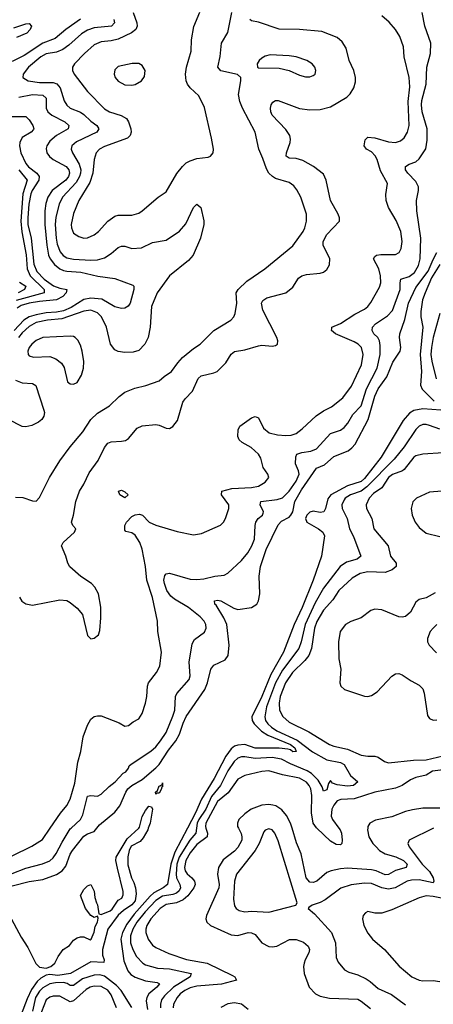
# Model space of a CAD drawing. Header units: inches. Extents: x 1173000 to 1307049, y 522583 to 678455.
# Tile 234 of 256: x 1241675 to 1244092, y 588970 to 594728. Entities that reach past the tile are written whole.
import ezdxf

# ---------------------------------------------------------------- set-up
doc = ezdxf.new("R2010")
doc.units = ezdxf.units.IN
doc.header["$MEASUREMENT"] = 0
doc.layers.add('B2548', color=7, linetype='Continuous')
doc.layers.add('B2549', color=7, linetype='Continuous')

msp = doc.modelspace()

# ---------------------------------------------------------------- linework, layer by layer
at = {"layer": 'B2548', "color": 5}
for points, elevation in [([(1241328.5, 590000), (1241450, 589835.9), (1241499.6, 589759.6), (1241550, 589697.6), (1241590, 589664.5), (1241610, 589659.7), (1241630, 589662.1), (1241730, 589688.6), (1241810, 589698.8), (1241890, 589729.6), (1241922.6, 589750), (1241943.3, 589776.7), (1241970, 589847.3), (1241982.9, 589870), (1242050, 589952.4), (1242070, 589966.7), (1242110, 589979.6), (1242126, 590000)], 740), ([(1241372.9, 590000), (1241379.6, 589990), (1241428.3, 589928.3), (1241510, 589808.8), (1241550, 589762.8), (1241590, 589733.5), (1241610, 589730.5), (1241630, 589735.5), (1241710, 589766.7), (1241808.7, 589791.3), (1241850, 589809.5), (1241870, 589826.8), (1241888.5, 589851.5), (1241922, 589918), (1241970, 589995.3), (1241975.2, 590000)], 760), ([(1241428.3, 590000), (1241490, 589908.4), (1241550, 589843.1), (1241570, 589828), (1241590, 589824.7), (1241630, 589838.5), (1241744.9, 589895.1), (1241807.2, 589932.8), (1241853.2, 590000)], 780), ([(1241612.5, 589492.5), (1241682.7, 589362.7), (1241722.1, 589302.1), (1241768.7, 589208.7), (1241790, 589186.6), (1241830, 589180.9), (1241856.9, 589190), (1241879.6, 589210), (1241899, 589250), (1241929, 589290), (1241965.6, 589314.4), (1241990, 589344.7), (1242010, 589358), (1242030, 589364.7), (1242050, 589364.7), (1242087.1, 589347.1), (1242092.3, 589350), (1242110, 589391.3), (1242115.6, 589424.4), (1242129, 589450), (1242132.7, 589472.7), (1242130, 589486), (1242110, 589478), (1242090, 589488.7), (1242059, 589530), (1242030, 589606), (1242050, 589642), (1242070, 589662), (1242090, 589671.3), (1242110, 589632), (1242114.4, 589594.4), (1242122.5, 589562.5), (1242130, 589551.3), (1242138, 589498), (1242150, 589494.8), (1242203.5, 589516.5), (1242214.7, 589525.3), (1242250, 589578), (1242272.4, 589590), (1242279.2, 589610), (1242278.7, 589630), (1242245.8, 589765.8), (1242237.4, 589810), (1242239.3, 589830), (1242303.1, 589936.9), (1242370.3, 590000)], 720), ([(1242426.2, 590000), (1242422.7, 589990), (1242396.9, 589943.1), (1242378, 589922), (1242326, 589894), (1242313.6, 589870), (1242307.1, 589832.9), (1242306.3, 589786.3), (1242327.2, 589710), (1242342.5, 589682.5), (1242351.1, 589651.1), (1242355.2, 589615.2), (1242350, 589575.4), (1242330, 589550.5), (1242280.8, 589519.2), (1242249.1, 589490.9), (1242190.5, 589410), (1242159.3, 589290), (1242157.7, 589257.7), (1242167.9, 589230), (1242165.5, 589214.5), (1242090, 589218.3), (1241970.9, 589149.1), (1241897.8, 589137.8), (1241850, 589143.1), (1241830, 589140.6), (1241797.4, 589122.6), (1241776.6, 589103.4), (1241743.8, 589056.2), (1241717.8, 589002.2), (1241682.7, 588910)], 720), ([(1242655, 590000), (1242581.3, 589858.7), (1242557.3, 589790), (1242538.3, 589670), (1242513.6, 589650), (1242459.2, 589620.8), (1242437.9, 589602.1), (1242343.2, 589496.8), (1242300.8, 589439.2), (1242274.5, 589390), (1242264.7, 589350), (1242283.9, 589223.9), (1242306, 589166), (1242324, 589144), (1242348.7, 589128.7), (1242410, 589106.2), (1242477.8, 589097.8), (1242491.3, 589090), (1242475.7, 589070), (1242430.1, 589030), (1242417.8, 589010), (1242414.4, 588990), (1242421.3, 588938.7)], 740), ([(1242707.5, 590000), (1242703.5, 589970), (1242668, 589930), (1242606.8, 589830), (1242593.5, 589790), (1242588.4, 589730), (1242591.6, 589710), (1242610.1, 589670), (1242614.3, 589650), (1242606.1, 589633.9), (1242590, 589620.3), (1242570, 589612.4), (1242510, 589601.5), (1242470, 589577.4), (1242407.2, 589510), (1242359.8, 589450), (1242336.4, 589410), (1242321.9, 589370), (1242322.5, 589330), (1242336.4, 589290), (1242356.8, 589250), (1242394.4, 589210), (1242410, 589201.5), (1242480.7, 589180.7), (1242550, 589178), (1242676.9, 589150), (1242670.2, 589130), (1242573.1, 589070), (1242520.6, 589019.4), (1242504.2, 588995.8), (1242496.9, 588970), (1242497.7, 588950)], 760), ([(1242763.2, 590000), (1242772.6, 589970), (1242770.5, 589950), (1242710, 589904.7), (1242670, 589854.7), (1242645.1, 589810), (1242638.5, 589770), (1242641.8, 589750), (1242652.6, 589732.6), (1242680.7, 589710), (1242695.6, 589690), (1242699.7, 589670), (1242691.7, 589650), (1242656.6, 589603.4), (1242630, 589580.3), (1242590, 589562.5), (1242530, 589552.5), (1242494.6, 589530), (1242440.9, 589470), (1242417.1, 589430), (1242411.2, 589410), (1242411.4, 589390), (1242426, 589350), (1242450, 589316.5), (1242470, 589301.4), (1242546.1, 589266.1), (1242650, 589231), (1242770, 589210.6), (1242919, 589139), (1242932.3, 589130), (1242942.4, 589110), (1242853.1, 589086.9), (1242710, 589076.7), (1242670, 589065.5), (1242639, 589050), (1242612.4, 589030), (1242594, 589010), (1242573.9, 588970), (1242571, 588950)], 780), ([(1242952.7, 590000), (1242968.3, 589968.3), (1242973.5, 589950), (1242972.6, 589930), (1242950, 589886), (1242930, 589865.3), (1242864.5, 589815.5), (1242836.4, 589770), (1242830.1, 589730), (1242840.1, 589670), (1242837.4, 589650), (1242765.4, 589490), (1242762, 589470), (1242767.4, 589450), (1242790.4, 589430), (1242910, 589376.6), (1242950, 589371.4), (1243010, 589388.9), (1243030, 589388.1), (1243050, 589377.1), (1243090, 589329.2), (1243130, 589308.4), (1243150, 589305.8), (1243177, 589310), (1243250.4, 589349.6), (1243290, 589348.5), (1243332.5, 589332.5), (1243360.2, 589310), (1243367.7, 589290), (1243365, 589270), (1243342.2, 589230), (1243337.1, 589210), (1243333.2, 589190), (1243336.6, 589150), (1243366.2, 589070), (1243403.1, 589030), (1243430, 589016.5), (1243485.4, 589005.4), (1243650, 588999), (1243670, 588988.4), (1243724.9, 588944.9)], 820), ([(1243708.5, 590000), (1243707.6, 589990), (1243715.5, 589950), (1243739.2, 589910), (1243757.2, 589890), (1243778, 589870), (1243810, 589850.1), (1243872.8, 589832.8), (1243917.4, 589810), (1243938.8, 589790), (1243932.2, 589770), (1243870, 589752.2), (1243830, 589729.2), (1243810, 589726.7), (1243757.4, 589750), (1243730, 589756.6), (1243590, 589766.5), (1243550, 589762.1), (1243494.6, 589750), (1243470, 589739.9), (1243410.4, 589689.6), (1243390, 589681.2), (1243370, 589683.4), (1243347.9, 589710), (1243319, 589850), (1243293.1, 589913.1), (1243266.4, 590000)], 820), ([(1244092.9, 590000), (1243950.4, 589930), (1243942, 589910), (1243950.2, 589890), (1244026.6, 589790), (1244070, 589747.2), (1244091.5, 589710), (1244095.7, 589690), (1244090, 589680.7), (1244010, 589697.3), (1243963.6, 589696.4), (1243938.9, 589690), (1243868.3, 589651.7), (1243830, 589642.3), (1243790, 589649.9), (1243730, 589675.9), (1243690, 589677.2), (1243611.2, 589668.8), (1243551.9, 589648.1), (1243459.1, 589580.9), (1243430, 589565.4), (1243384.7, 589550), (1243364.5, 589535.5), (1243361, 589530), (1243398, 589498), (1243496.3, 589390), (1243520.1, 589330), (1243524, 589244), (1243536.6, 589216.6), (1243571.8, 589171.8), (1243597.7, 589157.7), (1243650, 589142.9), (1243699.5, 589119.5), (1243723.7, 589103.7), (1243770, 589062.3), (1243846.8, 589026.8), (1243930, 588967.5)], 840), ([(1243540.3, 590000), (1243547.7, 589990), (1243554.9, 589970), (1243558.9, 589930), (1243556.6, 589910), (1243550, 589901.5), (1243524.5, 589904.5), (1243490, 589924.1), (1243410.9, 590000)], 780), ([(1244190, 589581), (1244090, 589601), (1244050, 589604.4), (1244010, 589592.7), (1243850, 589522), (1243790, 589502.6), (1243750, 589503.6), (1243710, 589513.3), (1243694.6, 589505.4), (1243682, 589490), (1243678, 589470), (1243686.7, 589430), (1243710, 589384.9), (1243735.8, 589350), (1243807.4, 589290), (1243893.1, 589193.2), (1243965.3, 589130), (1244010, 589111.3), (1244030, 589107.6), (1244090, 589109.3), (1244130, 589102.3)], 860), ([(1242330, 588950.7), (1242266.7, 589050), (1242239.8, 589079.8), (1242170, 589133.8), (1242142.1, 589142.1), (1242110, 589140.4), (1242042.2, 589117.8), (1241990, 589079.9), (1241970, 589080.3), (1241951.6, 589091.6), (1241930, 589096.9), (1241884.4, 589095.7), (1241850, 589089), (1241810, 589065.8), (1241790, 589046), (1241767.8, 589010), (1241750.3, 588930)], 740), ([(1242241.2, 588950), (1242210, 589025.6), (1242190, 589053), (1242150, 589074.8), (1242110, 589075.8), (1242085.6, 589070), (1242063.4, 589056.6), (1241990, 588989.4), (1241970, 588984.7), (1241910, 589018.1), (1241870, 589017.8), (1241850, 589011.7), (1241830, 588996.1), (1241788.2, 588890)], 760), ([(1243010, 588939.3), (1242970, 588970.3), (1242930, 588979), (1242890, 588972.4), (1242849.7, 588950.3)], 820)]:
    msp.add_lwpolyline(points, dxfattribs=dict(at, elevation=elevation))
at = {"layer": 'B2548', "color": 5, "elevation": 840}
msp.add_lwpolyline([(1243130, 589996), (1243110, 589987.8), (1243102.3, 589977.7), (1243074.3, 589910), (1243050.9, 589869.1), (1242941.6, 589730), (1242930.1, 589690), (1242924.9, 589584.9), (1242930, 589546), (1242940.3, 589530), (1242957.8, 589517.8), (1242990, 589510.2), (1243030, 589513.6), (1243130, 589508.4), (1243288.7, 589550), (1243296, 589564), (1243185.5, 589925.5), (1243166, 589970), (1243150, 589989.7)], close=True, dxfattribs=at)
at = {"layer": 'B2549', "color": 5}
for points, elevation in [([(1242030, 594731), (1241945, 594670), (1241882.6, 594617.4), (1241810, 594591.3), (1241700.6, 594519.4), (1241630, 594484.4)], 820), ([(1241650, 591935.9), (1241693.7, 591933.7), (1241750, 591914.4), (1241770, 591913), (1241790, 591933), (1241848.9, 592050), (1241910, 592147.2), (1241969.9, 592230), (1242042.8, 592317.2), (1242090, 592390.2), (1242130, 592427.1), (1242198.7, 592470), (1242255.1, 592525), (1242290, 592548.7), (1242347.6, 592572.4), (1242411.7, 592588.3), (1242490, 592615.5), (1242518.5, 592641.5), (1242561.3, 592670), (1242598.3, 592721.7), (1242627, 592753), (1242690, 592804.7), (1242730, 592831.2), (1242808.6, 592910), (1242909.1, 592970.9), (1242925.7, 592990), (1242934, 593010), (1242944.5, 593070), (1242939.8, 593130), (1242951, 593150), (1243001.3, 593198.7), (1243108, 593270), (1243270, 593406.3), (1243330.4, 593489.6), (1243340.2, 593510), (1243350.6, 593550), (1243349.8, 593590), (1243318.4, 593690), (1243293.8, 593733.8), (1243276.4, 593756.4), (1243250, 593775), (1243170, 593800.2), (1243151.1, 593811.1), (1243130.7, 593830.7), (1243116.2, 593856.2), (1243096.4, 593916.4), (1243071.4, 593971.4), (1243049.8, 594070), (1242975.8, 594210), (1242960.9, 594250), (1242953.3, 594290), (1242967.6, 594370), (1242966.6, 594390), (1242946.5, 594406.5), (1242850, 594428.7), (1242832.6, 594450), (1242846.9, 594513.1), (1242853.1, 594590), (1242890, 594652.7), (1242913.8, 594770)], 840), ([(1242224.2, 594730), (1242227.7, 594710), (1242211, 594690), (1242110, 594679.9), (1242070, 594667.5), (1242035.4, 594644.6), (1241961.6, 594578.4), (1241926.9, 594553.1), (1241890, 594538.8), (1241830, 594528.5), (1241797.8, 594510), (1241726.2, 594450), (1241695.8, 594410), (1241693.4, 594390), (1241724, 594370), (1241790, 594361.1), (1241870, 594359.7), (1241892.3, 594352.3), (1241911.6, 594330), (1241934.3, 594254.3), (1241950, 594228.4), (1241970.3, 594210), (1242030, 594186.6), (1242050, 594172.8), (1242090, 594135.3), (1242125.2, 594110), (1242137.1, 594090), (1242125, 594070), (1242006.3, 594013.7), (1241980.2, 593990), (1241976, 593970), (1241983, 593950), (1242022.2, 593882.2), (1242031.1, 593850), (1242029.7, 593830), (1242023.6, 593810), (1242004, 593776), (1241925.4, 593690), (1241905, 593650), (1241886.7, 593573.3), (1241881.4, 593530), (1241887.3, 593450), (1241894.4, 593414.4), (1241911.2, 593370), (1241928.1, 593348.1), (1241950, 593334.4), (1241990, 593326.8), (1242090, 593321), (1242130, 593323.3), (1242170, 593335.8), (1242210, 593360.7), (1242250, 593396.5), (1242270, 593404.2), (1242290, 593402.6), (1242330, 593389.2), (1242385.8, 593394.2), (1242450, 593425.2), (1242530, 593438.4), (1242608.4, 593491.6), (1242645.7, 593534.3), (1242690, 593630.5), (1242710, 593648.2), (1242732.4, 593630), (1242750, 593551), (1242750.2, 593530), (1242731.5, 593450), (1242687.6, 593350), (1242660.5, 593319.5), (1242549.3, 593230), (1242478.2, 593130), (1242444.7, 593050), (1242437.2, 592930), (1242425.8, 592870), (1242406, 592830), (1242370, 592792.8), (1242336.9, 592783.1), (1242290, 592782.4), (1242250, 592788.4), (1242230, 592798), (1242204.8, 592830), (1242182.8, 592930), (1242151.9, 592990), (1242130, 593013.7), (1242090, 593029), (1242050, 593024), (1241920.8, 592979.2), (1241836.4, 592970), (1241770, 592956.2), (1241730, 592934.2), (1241690, 592897), (1241668.5, 592870)], 840), ([(1241674.4, 591350), (1241687.8, 591327.8), (1241710, 591311.4), (1241750, 591304.5), (1241910, 591334.9), (1241950, 591332), (1241970, 591320.4), (1242010, 591286.4), (1242041.1, 591250), (1242070, 591126), (1242090, 591107.3), (1242110, 591110.8), (1242134.5, 591130), (1242143.3, 591156.7), (1242149.6, 591230), (1242147.8, 591292.2), (1242135.8, 591370), (1242112.8, 591410), (1242093.3, 591430), (1242031.5, 591471.5), (1241968.5, 591528.5), (1241956.1, 591550), (1241944.6, 591590), (1241919.3, 591650), (1241929, 591670), (1241995.7, 591730), (1242001.7, 591750), (1241986, 591770), (1241978, 591790), (1241990, 591830.7), (1242002.3, 591910), (1242025, 591970), (1242050, 592011.5), (1242081.2, 592078.8), (1242133.8, 592150), (1242170, 592226.4), (1242190, 592251.5), (1242210, 592258.6), (1242270, 592262.2), (1242292.2, 592267.8), (1242310, 592278.9), (1242361.3, 592338.7), (1242390, 592352.9), (1242470, 592360.3), (1242490, 592356.5), (1242530, 592338.7), (1242550, 592337.6), (1242570, 592348.2), (1242596.2, 592383.8), (1242628.7, 592491.3), (1242640.9, 592510), (1242685, 592555), (1242716.8, 592630), (1242735.6, 592644.4), (1242810, 592662), (1242829.1, 592670.9), (1242878.3, 592721.7), (1242910, 592771.6), (1242930, 592786.9), (1242990, 592796.5), (1243070, 592820.8), (1243090, 592824), (1243150, 592818.4), (1243170, 592822), (1243181.2, 592830), (1243183.7, 592850), (1243176.9, 592870), (1243095.9, 593030), (1243088.4, 593070), (1243094.7, 593085.3), (1243118.8, 593101.2), (1243230, 593130.2), (1243270, 593163.2), (1243304, 593216), (1243323.6, 593230), (1243350, 593237.1), (1243430, 593245), (1243450, 593251.3), (1243470, 593267.8), (1243484.8, 593295.2), (1243487.9, 593330), (1243448.6, 593410), (1243447.9, 593430), (1243470, 593471.5), (1243543.5, 593550), (1243544.4, 593570), (1243536, 593590), (1243491.5, 593670), (1243466.2, 593790), (1243450, 593825.4), (1243392.3, 593870), (1243330, 593905.4), (1243290, 593915.8), (1243250, 593918.4), (1243232.6, 593930), (1243233.3, 593950), (1243255.4, 594010), (1243257.5, 594030), (1243253, 594050), (1243230, 594085.3), (1243150, 594168.7), (1243141.3, 594190), (1243139.5, 594210), (1243144, 594230), (1243154.4, 594245.6), (1243170, 594254.7), (1243185.5, 594254.5), (1243310, 594208.4), (1243370, 594200.4), (1243430, 594202.7), (1243490, 594219.3), (1243586, 594274), (1243606.5, 594293.5), (1243627.4, 594330), (1243636.2, 594363.8), (1243637.5, 594390), (1243627.6, 594430), (1243600.8, 594490), (1243581.9, 594561.9), (1243558.8, 594598.8), (1243530, 594624.7), (1243439.5, 594659.6), (1243310, 594671), (1243190, 594672.4), (1243070, 594713.6), (1243030, 594722.2), (1243019.7, 594730)], 820), ([(1241853.2, 590000), (1241912.9, 590087.1), (1241950, 590131.5), (1241969.9, 590170.1), (1241996.8, 590263.2), (1242013.9, 590386.1), (1242031.2, 590448.8), (1242045.1, 590534.9), (1242070, 590601.3), (1242090, 590636.8), (1242110, 590653.4), (1242130, 590657.6), (1242150, 590655.8), (1242256.1, 590616.1), (1242290, 590596.3), (1242310, 590600.5), (1242337.6, 590622.4), (1242370, 590639.3), (1242390, 590670.5), (1242409, 590730), (1242417.7, 590770), (1242421.4, 590830), (1242428.2, 590850), (1242474.6, 590910), (1242492.9, 590947.1), (1242503.7, 591030), (1242482, 591150), (1242480.6, 591210), (1242450.7, 591349.3), (1242418, 591450), (1242409.2, 591530), (1242390, 591632.3), (1242376.5, 591670), (1242350, 591713.9), (1242330, 591727.3), (1242295.2, 591735.2), (1242290, 591742.9), (1242289.5, 591770), (1242297.8, 591790), (1242330, 591822.2), (1242350, 591832.2), (1242375.3, 591835.3), (1242393, 591830), (1242432.1, 591790), (1242470, 591772), (1242594.8, 591734.8), (1242690, 591714.4), (1242737.6, 591722.4), (1242848, 591772), (1242866.6, 591790), (1242878, 591810), (1242896.5, 591870), (1242896.5, 591890), (1242854.2, 591950), (1242855.1, 591970), (1242914.2, 591985.8), (1243030, 591992.5), (1243070, 591999.8), (1243110, 592022.4), (1243130.9, 592050), (1243124.2, 592070), (1243096.8, 592110), (1243084.2, 592164.2), (1243070, 592187.2), (1243027, 592227), (1242974.9, 592254.9), (1242956.4, 592270), (1242949.8, 592290), (1242952.1, 592330), (1242961.1, 592350), (1243030, 592399.2), (1243050, 592407.8), (1243070, 592400.3), (1243099.3, 592339.3), (1243132.3, 592312.3), (1243180.8, 592300.8), (1243230, 592295.6), (1243261.9, 592298.1), (1243290, 592307.9), (1243325.6, 592334.4), (1243407.9, 592412.1), (1243450, 592440.2), (1243496.8, 592463.2), (1243563.5, 592516.5), (1243614.3, 592585.7), (1243671.2, 592708.8), (1243682.6, 592770), (1243671.2, 592811.2), (1243653.5, 592830), (1243630, 592843.4), (1243519.2, 592890), (1243496.1, 592910), (1243497.8, 592922.2), (1243499.7, 592930), (1243550, 592950.8), (1243633.8, 593006.2), (1243690, 593035.8), (1243709.4, 593050.6), (1243725.7, 593074.3), (1243776.4, 593163.6), (1243785.2, 593190), (1243783.2, 593230), (1243773.5, 593270), (1243742, 593330), (1243750, 593343.1), (1243759.5, 593350), (1243785.7, 593354.3), (1243870, 593354.2), (1243893, 593367), (1243904, 593390), (1243909.1, 593430.9), (1243901.6, 593490), (1243873.9, 593553.9), (1243829.9, 593630), (1243815.4, 593670), (1243814.6, 593705.4), (1243824.8, 593770), (1243783.4, 593843.4), (1243762.8, 593910), (1243751.2, 593931.2), (1243730, 593954.4), (1243702, 593970), (1243687.3, 593990), (1243693.7, 594026.3), (1243710, 594041.3), (1243750, 594037.8), (1243830, 594013.9), (1243870, 594008.8), (1243900.8, 594019.2), (1243922.1, 594037.9), (1243940.7, 594070), (1243950.6, 594110), (1243944.7, 594250), (1243954.7, 594334.7), (1243951.5, 594390), (1243922.4, 594510), (1243916.8, 594570), (1243896.8, 594630), (1243871.3, 594671.3), (1243834.2, 594714.2), (1243790.3, 594750.3)], 780), ([(1241975.2, 590000), (1242030.4, 590050), (1242042.7, 590077.3), (1242070, 590186), (1242090, 590191.1), (1242130, 590187.3), (1242150, 590198.8), (1242196.9, 590243.1), (1242233.5, 590270), (1242278.9, 590321.1), (1242294.3, 590330), (1242310, 590351), (1242314.8, 590365.3), (1242325.3, 590374.7), (1242440.4, 590450), (1242470, 590476.2), (1242498.3, 590510), (1242530, 590559.6), (1242570, 590655.3), (1242580.5, 590690), (1242585.4, 590770), (1242592.7, 590787.3), (1242664.5, 590870), (1242671.6, 590890), (1242665, 590970), (1242683.1, 591076.9), (1242696.5, 591103.5), (1242753.8, 591146.2), (1242763.5, 591170), (1242761.5, 591190), (1242751.7, 591210), (1242730, 591235.5), (1242660.3, 591290), (1242578.9, 591338.9), (1242557, 591357), (1242534.7, 591390), (1242519.9, 591430), (1242517.9, 591450), (1242523.1, 591476.9), (1242530, 591486.5), (1242550, 591490.4), (1242670, 591456.5), (1242710, 591453.2), (1242750, 591457.2), (1242814.3, 591474.3), (1242870, 591479.5), (1242890, 591490.4), (1242970, 591565.5), (1243007.3, 591610), (1243031.2, 591651.2), (1243046, 591690), (1243049.8, 591769.8), (1243054.8, 591790), (1243068.4, 591810), (1243094.3, 591830), (1243097.8, 591842.2), (1243099.2, 591850), (1243079.8, 591890), (1243083.5, 591910), (1243178.9, 591921.1), (1243210, 591932.3), (1243249.9, 591970), (1243289.9, 592030), (1243307.7, 592070), (1243304.1, 592090), (1243287.1, 592130), (1243288.1, 592171.9), (1243293.8, 592186.2), (1243322.9, 592197.1), (1243376.2, 592203.8), (1243410, 592218.2), (1243490, 592307.1), (1243550, 592327.5), (1243570, 592342.8), (1243591.3, 592368.7), (1243621.2, 592418.8), (1243670, 592470.2), (1243701.8, 592570), (1243764.4, 592690), (1243781.2, 592770), (1243782, 592822), (1243777.6, 592850), (1243767, 592870), (1243744.3, 592890), (1243733.9, 592910), (1243736.5, 592930), (1243753, 592950), (1243823.1, 592996.9), (1243852.4, 593027.6), (1243898.5, 593150), (1243897.7, 593190), (1243902.3, 593210), (1243950, 593226), (1243981, 593250), (1244004.4, 593290), (1244015.3, 593330), (1244019.4, 593450), (1243994.8, 593610), (1243994.5, 593670), (1244005.7, 593730), (1244004.7, 593750), (1243990, 593781.1), (1243943, 593830), (1243929.9, 593850), (1243929.8, 593870), (1243950, 593883.5), (1243990, 593896.3), (1244010, 593914.5), (1244047.2, 593972.8), (1244056.4, 594023.6), (1244055.5, 594090), (1244027.5, 594190), (1244022.1, 594230), (1244024.8, 594255.2), (1244050.7, 594350), (1244054, 594450), (1244074.7, 594530), (1244076.5, 594590), (1244042.9, 594690), (1244027.3, 594770)], 760), ([(1242336.9, 594770), (1242359.8, 594710), (1242360.9, 594690), (1242352.9, 594670), (1242328.6, 594651.4), (1242250, 594614.3), (1242210, 594605), (1242150, 594599.2), (1242110, 594581), (1242053.7, 594530), (1241995.6, 594470), (1241982.6, 594450), (1241982.3, 594430), (1241992.6, 594410), (1242070, 594308.2), (1242170, 594207.6), (1242198.7, 594190), (1242267.2, 594167.2), (1242298.3, 594150), (1242311.3, 594130), (1242323.5, 594090), (1242326, 594070), (1242320.2, 594050), (1242304, 594036), (1242170, 593986.3), (1242141.3, 593970), (1242122, 593950), (1242109, 593911), (1242101.5, 593830), (1242084.4, 593775.6), (1242020.8, 593670), (1241990, 593593.6), (1241976.3, 593530), (1241976.9, 593510), (1241990, 593480.3), (1242019.8, 593459.8), (1242050, 593450.2), (1242070, 593452.2), (1242110, 593469.3), (1242136.1, 593490), (1242190.4, 593549.6), (1242230, 593578.9), (1242250, 593584.1), (1242330, 593585), (1242370, 593597.3), (1242389.8, 593610.1), (1242484.7, 593690), (1242530, 593721.1), (1242592.3, 593827.7), (1242625.4, 593870), (1242647.8, 593890), (1242670, 593903.1), (1242710, 593917), (1242776.2, 593923.8), (1242789.5, 593930.5), (1242805.2, 593950), (1242806.6, 593970), (1242795.9, 594035.9), (1242754.6, 594214.6), (1242722, 594282), (1242670, 594329.7), (1242655.6, 594350), (1242647.1, 594370), (1242643.1, 594410), (1242650, 594451), (1242675.9, 594544.1), (1242678.4, 594610), (1242692.8, 594687.2), (1242728.3, 594771.7)], 860), ([(1241640.4, 594679.6), (1241710, 594704.3), (1241730, 594705), (1241742.9, 594690), (1241736.4, 594670), (1241715.8, 594650), (1241656.5, 594623.5)], 780), ([(1241670, 594275.3), (1241750, 594290.9), (1241810, 594287.3), (1241829.6, 594270), (1241829.7, 594210), (1241839.3, 594190), (1241863, 594170), (1241938.4, 594130), (1241961.8, 594110), (1241958.8, 594090), (1241889.1, 594050), (1241850, 594017.1), (1241832.4, 593990), (1241830, 593975.1), (1241834.1, 593950), (1241848.3, 593928.3), (1241870.2, 593910), (1241946.2, 593870), (1241961.1, 593850), (1241964.8, 593830), (1241959, 593810), (1241944.2, 593790), (1241864.9, 593730), (1241839.6, 593690), (1241826.6, 593653.4), (1241821.5, 593610), (1241820.9, 593530), (1241832.8, 593410), (1241843.9, 593350), (1241851.9, 593330), (1241877.1, 593297.1), (1241910, 593270.8), (1241930, 593261.9), (1241950, 593256.8), (1242031.9, 593251.9), (1242132.2, 593227.8), (1242230, 593214.6), (1242335.6, 593175.6), (1242342, 593170), (1242342.3, 593150), (1242320.5, 593070), (1242307.8, 593052.2), (1242290, 593041.3), (1242270, 593039.2), (1242230, 593049.4), (1242154.2, 593094.2), (1242090, 593100.2), (1242048.7, 593091.3), (1241975, 593045), (1241930, 593025.1), (1241890, 593016.7), (1241830, 593014.3), (1241770, 593001.8), (1241729.6, 592990.4), (1241699, 592970), (1241643, 592910)], 820), ([(1241622, 594162), (1241710, 594162.7), (1241730, 594143.3), (1241751.8, 594110), (1241757.3, 594090), (1241754.5, 594085.5), (1241741.5, 594070), (1241690, 594038.6), (1241675.3, 594010), (1241673.6, 593990), (1241681, 593950), (1241710, 593887.1), (1241726.9, 593866.9), (1241774.7, 593830), (1241789, 593810), (1241786.7, 593790), (1241747.4, 593730), (1241739.3, 593710), (1241727.9, 593650), (1241721.6, 593570), (1241723, 593530), (1241740.8, 593450), (1241757.4, 593297.4), (1241775.3, 593255.3), (1241817.6, 593210), (1241871.3, 593171.3), (1241910, 593157.4), (1241950.1, 593150.1), (1241946, 593130), (1241926.8, 593110), (1241889.4, 593090.6), (1241790, 593080.6), (1241730, 593069.4), (1241683.5, 593056.5), (1241659.6, 593040.4)], 780), ([(1241670, 593850.6), (1241718.2, 593790), (1241692.3, 593710), (1241682.1, 593550), (1241687.7, 593487.7), (1241711.9, 593351.9), (1241719, 593270), (1241736, 593230), (1241816.7, 593150), (1241817.5, 593130), (1241654.6, 593085.4)], 760), ([(1242126, 590000), (1242141, 590019), (1242230, 590093.5), (1242259.5, 590130), (1242293.9, 590210), (1242306.7, 590230), (1242330, 590249.6), (1242390, 590285), (1242470, 590351.8), (1242490, 590372.8), (1242544.2, 590455.8), (1242587.4, 590510), (1242609, 590550), (1242630, 590613.4), (1242648.1, 590651.9), (1242755.6, 590810), (1242772.1, 590850), (1242791.2, 590930), (1242810, 590953.7), (1242875.1, 590984.9), (1242893.1, 591010), (1242899.4, 591070), (1242885.3, 591190), (1242867.8, 591230), (1242823.5, 591303.5), (1242815.4, 591310), (1242813.2, 591330), (1242830, 591333.5), (1242850, 591330.1), (1242925.9, 591285.9), (1242950, 591278.7), (1243029.4, 591290), (1243059.8, 591310), (1243070.9, 591329.1), (1243078.5, 591370), (1243074.3, 591474.3), (1243082.4, 591530), (1243115.6, 591630), (1243186, 591774), (1243204.5, 591795.5), (1243250, 591819.1), (1243260.1, 591830), (1243270.5, 591850), (1243282.4, 591910), (1243321.8, 591978.2), (1243410, 592105.4), (1243455.3, 592124.7), (1243510, 592173.1), (1243593.7, 592206.3), (1243616.5, 592223.5), (1243634.4, 592245.6), (1243711.1, 592388.9), (1243750, 592525.3), (1243769.9, 592570), (1243820, 592640), (1243855.3, 592724.7), (1243898.3, 592790), (1243902, 592810), (1243893.6, 592870), (1243896.2, 592890), (1243924.7, 592975.3), (1243946.7, 593070), (1243990, 593162.7), (1244061.9, 593258.1), (1244090, 593325.3), (1244113.2, 593366.8)], 740), ([(1244130, 593297), (1244081.6, 593218.4), (1244044.5, 593130), (1244028.7, 593088.7), (1244018, 593022), (1244018.4, 592990), (1244030.2, 592930), (1244015.4, 592770), (1244022.5, 592670), (1244016.2, 592590), (1244026.6, 592566.6), (1244096.6, 592496.6)], 740), ([(1241673.4, 593193.4), (1241710.1, 593170), (1241702.7, 593150), (1241666.5, 593130)], 740), ([(1244129, 593010), (1244090, 592870), (1244080.4, 592810), (1244077.9, 592770), (1244082.4, 592730), (1244108.4, 592628.4)], 760), ([(1241650, 592620.4), (1241690, 592603.8), (1241750, 592601.2), (1241768.6, 592588.6), (1241814.8, 592445.2), (1241818.8, 592430), (1241816.5, 592410), (1241803.6, 592390), (1241785, 592375), (1241744.7, 592355.3), (1241710, 592346.5), (1241688.1, 592348.1), (1241609.7, 592390)], 840), ([(1244136.1, 592443.9), (1244030, 592451.8), (1243978, 592442), (1243952.9, 592427.1), (1243915.4, 592384.6), (1243786.7, 592170), (1243690, 592045.7), (1243670, 592027.1), (1243590, 592001.3), (1243492.8, 591950), (1243474.9, 591925.1), (1243461, 591870), (1243451.1, 591848.9), (1243430, 591846.2), (1243390, 591853.1), (1243370, 591848.3), (1243351.7, 591830), (1243345.7, 591810), (1243352.8, 591790), (1243421.1, 591750), (1243446.5, 591730), (1243456, 591710), (1243437.5, 591590), (1243390.1, 591450.1), (1243326.3, 591290), (1243278.1, 591190), (1243215.5, 591030), (1243141.8, 590898.2), (1243090, 590770.5), (1243030.5, 590650), (1243032.3, 590630), (1243043.9, 590610), (1243087.6, 590567.6), (1243124.2, 590544.2), (1243257.4, 590490), (1243281.8, 590470), (1243290.9, 590449.1), (1243270, 590446.1), (1243257.1, 590457.1), (1243241.7, 590461.7), (1243190, 590467.8), (1243050, 590467.7), (1242990, 590489), (1242950, 590486.1), (1242930, 590478.6), (1242910, 590464.4), (1242880, 590420), (1242810.2, 590289.8), (1242736.7, 590170), (1242702, 590090), (1242655, 590000)], 740), ([(1244130, 592332.3), (1244070, 592355.6), (1244050, 592360.9), (1244030, 592359.9), (1244010, 592349.9), (1243990, 592330.5), (1243921.6, 592230), (1243862.2, 592157.8), (1243704, 591996), (1243670, 591971.3), (1243607.1, 591950), (1243577.2, 591930), (1243570, 591920.3), (1243558.1, 591890), (1243560.1, 591870), (1243588.7, 591810), (1243602.9, 591750), (1243625, 591705), (1243668.4, 591590), (1243647.1, 591572.9), (1243585.4, 591554.6), (1243546.8, 591530), (1243450, 591404.2), (1243401.6, 591318.4), (1243342.4, 591190), (1243319.2, 591090), (1243305.1, 591050), (1243210, 590923), (1243170, 590849.3), (1243117.2, 590710), (1243106.5, 590650), (1243111.5, 590630), (1243124.4, 590610), (1243145.4, 590590), (1243176.8, 590570), (1243295.2, 590515.2), (1243385.4, 590445.4), (1243470, 590399.4), (1243550, 590383.1), (1243570, 590372.6), (1243608.2, 590308.2), (1243650.4, 590270), (1243625.5, 590250), (1243590, 590244.9), (1243530, 590252.5), (1243502.8, 590262.8), (1243490, 590278), (1243479.3, 590260.7), (1243470, 590224.7), (1243450, 590216.9), (1243442.2, 590242.2), (1243419.8, 590279.8), (1243379.8, 590319.8), (1243355.4, 590335.4), (1243256.7, 590376.7), (1243204.2, 590404.2), (1243150, 590412.4), (1243050, 590406.3), (1242990, 590417.6), (1242970, 590417.1), (1242950, 590409.4), (1242927.4, 590390), (1242890, 590334.7), (1242848.7, 590250), (1242795.4, 590184.6), (1242762.9, 590110), (1242720.9, 590050), (1242711.4, 590030), (1242707.5, 590000)], 760), ([(1244150, 592194.1), (1244030, 592186.8), (1243990, 592177.7), (1243978, 592170), (1243922.2, 592097.8), (1243910.9, 592089.1), (1243852.7, 592067.3), (1243830.7, 592050), (1243790.1, 591990), (1243742.6, 591957.4), (1243717.1, 591930), (1243699.5, 591890), (1243701.2, 591870), (1243732.2, 591810), (1243743.3, 591750), (1243827.6, 591650), (1243841.1, 591590), (1243874, 591550), (1243874.2, 591530), (1243852.3, 591510), (1243810, 591494.4), (1243710, 591499.1), (1243664.7, 591490), (1243617.9, 591462.1), (1243540.3, 591390), (1243504.5, 591335.5), (1243450, 591275.2), (1243411.6, 591208.4), (1243397, 591170), (1243379.5, 591050), (1243364.6, 591010), (1243340.3, 590979.7), (1243268.8, 590910), (1243227.7, 590850), (1243197.1, 590770), (1243191.5, 590730), (1243193.8, 590690), (1243212.4, 590652.5), (1243250, 590620.5), (1243364, 590564), (1243484.9, 590490), (1243510, 590479.3), (1243590, 590461.2), (1243670, 590427.1), (1243710, 590421.1), (1243750, 590421.5), (1243770, 590415.6), (1243806, 590390), (1243830, 590382.5), (1243976.8, 590396.8), (1244050, 590398.7), (1244150, 590422.3)], 780), ([(1244190, 591974.7), (1244070, 591964.1), (1243993, 591930), (1243971.9, 591908.1), (1243961.5, 591870), (1243968.1, 591830), (1243984.8, 591790), (1244010, 591757.6), (1244050, 591724.1), (1244130, 591706.2)], 820), ([(1244103.3, 591376.7), (1244050, 591347.1), (1244010, 591338), (1243990, 591321.3), (1243957.8, 591262.2), (1243930, 591237.8), (1243910, 591233.6), (1243890, 591236), (1243790, 591276.5), (1243750, 591279.8), (1243727.5, 591272.5), (1243670, 591229.1), (1243610, 591207.9), (1243577.8, 591190), (1243548.4, 591150), (1243537.4, 591090), (1243540.5, 590990), (1243551, 590930), (1243546, 590850), (1243551.6, 590830), (1243573.4, 590810), (1243690, 590771.4), (1243710, 590770.3), (1243730, 590776.5), (1243763.4, 590796.6), (1243850, 590887.8), (1243870, 590902.3), (1243890, 590905.3), (1243910, 590897.3), (1243961.6, 590861.6), (1244010, 590835.5), (1244030, 590815.3), (1244039.3, 590790), (1244058.4, 590658.4), (1244070, 590640.3), (1244091.4, 590631.4), (1244113.1, 590633.1)], 820), ([(1244112.2, 591190), (1244090.3, 591170), (1244073.4, 591150), (1244057, 591110), (1244057.6, 591090), (1244068.4, 591070), (1244110, 591026)], 840), ([(1244150, 590340.4), (1244087.6, 590332.4), (1244050.1, 590309.9), (1243990, 590295.8), (1243958, 590282), (1243909.4, 590250), (1243870, 590234.1), (1243750, 590210.3), (1243630, 590172.1), (1243552, 590168), (1243530, 590159.2), (1243510, 590134.2), (1243499.4, 590110), (1243494.3, 590070), (1243503.4, 590050), (1243540.3, 590000)], 780), ([(1243410.9, 590000), (1243410, 590000.9), (1243390, 590028.5), (1243379.3, 590090), (1243382.5, 590190), (1243376.4, 590230), (1243366.5, 590250), (1243350, 590268.8), (1243310, 590292.3), (1243210, 590312.1), (1243130, 590334.2), (1243090, 590331.3), (1242990, 590308.2), (1242950, 590285.9), (1242893.2, 590206.8), (1242830, 590156.6), (1242763, 590030), (1242760.1, 590010), (1242763.2, 590000)], 780), ([(1242370.3, 590000), (1242375.3, 590004.7), (1242390, 590067.3), (1242410, 590103.1), (1242430, 590128), (1242444.5, 590124.5), (1242451.3, 590110), (1242436.5, 590030), (1242426.2, 590000)], 720), ([(1243266.4, 590000), (1243257.2, 590030), (1243234.1, 590074.1), (1243206.5, 590106.5), (1243172.1, 590130), (1243154.7, 590134.7), (1243130, 590137.8), (1243090, 590134.2), (1243027.5, 590110), (1242990, 590084.1), (1242955.9, 590050), (1242947.5, 590030), (1242947.8, 590010), (1242952.7, 590000)], 820), ([(1244130, 590116.9), (1244030, 590116.1), (1243970, 590107.9), (1243930, 590097.8), (1243850, 590066.2), (1243753.5, 590046.5), (1243721.2, 590030), (1243709.5, 590010), (1243708.5, 590000)], 820)]:
    msp.add_lwpolyline(points, dxfattribs=dict(at, elevation=elevation))
for points, elevation in [([(1243137.5, 594522.5), (1243110, 594515.1), (1243090, 594502.7), (1243074.8, 594490), (1243062.8, 594470), (1243064.7, 594450), (1243070, 594447.3), (1243190, 594443.8), (1243250, 594430.6), (1243310, 594403.8), (1243345.6, 594394.4), (1243370, 594394), (1243390, 594400.7), (1243401.2, 594410), (1243406, 594430), (1243399.3, 594450), (1243383.7, 594470), (1243352.7, 594490), (1243290, 594511.1), (1243250, 594517.4)], 840), ([(1242370, 594471.2), (1242331.2, 594471.2), (1242250, 594453.7), (1242230, 594435.1), (1242226.3, 594410), (1242233.4, 594390), (1242250, 594368.9), (1242290, 594347.8), (1242330, 594344.9), (1242350, 594348.8), (1242387, 594370), (1242403.7, 594396.3), (1242408, 594430), (1242390, 594459.6)], 880), ([(1241970, 592877.2), (1241810, 592868.8), (1241770, 592852.3), (1241744.7, 592830), (1241729.3, 592810), (1241722.8, 592790), (1241724.6, 592770), (1241730, 592763.1), (1241754.3, 592754.3), (1241850, 592758.6), (1241885.4, 592745.4), (1241918.3, 592718.3), (1241933.9, 592693.9), (1241954.8, 592610), (1241970, 592599.1), (1241990, 592597.1), (1242010, 592606.4), (1242036.4, 592650), (1242046.6, 592690), (1242049.6, 592729.6), (1242040.4, 592790), (1242030, 592825.2), (1242014.6, 592854.6), (1241999.5, 592870), (1241990, 592875.4)], 860), ([(1242290, 591931.6), (1242259.7, 591950), (1242252.7, 591970), (1242270, 591976.9), (1242290, 591966.7), (1242308.4, 591950)], 780), ([(1242490, 590204.2), (1242475.3, 590204.7), (1242470, 590198), (1242468.7, 590210), (1242479.5, 590220.5), (1242490, 590247.3), (1242494.6, 590245.4), (1242495.3, 590250), (1242506.3, 590253.7), (1242510, 590264.7), (1242510, 590241.2), (1242502.5, 590237.5), (1242503, 590230)], 720)]:
    msp.add_lwpolyline(points, close=True, dxfattribs=dict(at, elevation=elevation))

doc.saveas('drawing.dxf')
